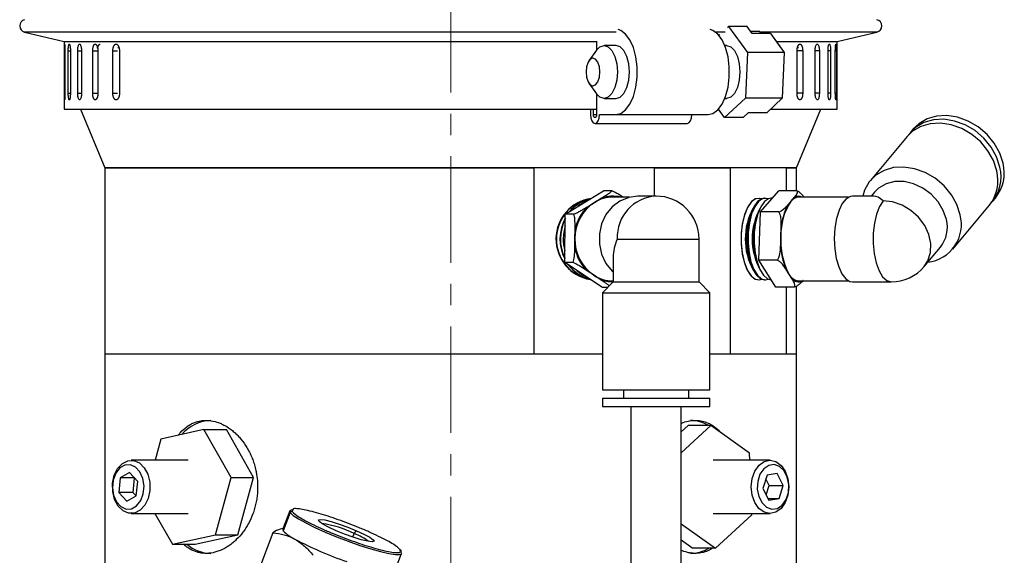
# Model space of a CAD drawing. Header units: inches. Extents: x 2.4 to 40.6, y 0.9 to 32.7.
# Tile 61 of 68: x 35.4 to 40, y 19.5 to 22. Entities that reach past the tile are written whole.
import ezdxf

# ---------------------------------------------------------------- set-up
doc = ezdxf.new("R2010")
doc.units = ezdxf.units.IN
doc.header["$MEASUREMENT"] = 0
doc.linetypes.add('CENTERX2', pattern=[0.8, 0.5, -0.1, 0.1, -0.1])

msp = doc.modelspace()

# ---------------------------------------------------------------- linework, layer by layer
at = {"color": 7, "linetype": 'CENTERX2', "lineweight": 18}
msp.add_line((37.4222, 9.6604), (37.4222, 24.4466), dxfattribs=at)
at = {"color": 7, "linetype": 'Continuous', "lineweight": 25}
for p, q in [((35.4205, 21.9441), (35.6067, 21.9)), ((36.3135, 21.9441), (35.4205, 21.9441)), ((38.1995, 21.9441), (36.3135, 21.9441)), ((38.7114, 21.9441), (38.6666, 21.9441)), ((38.6825, 21.929), (38.6862, 21.9324)), ((38.7227, 21.9665), (38.7276, 21.9711)), ((38.7276, 21.9711), (38.8159, 21.8478)), ((38.8142, 21.9711), (38.7276, 21.9711)), ((38.8378, 21.938), (38.8142, 21.9711)), ((38.8746, 21.9466), (38.8317, 21.9466)), ((38.9244, 21.938), (38.8378, 21.938)), ((38.8746, 21.9466), (38.8742, 21.938)), ((39.4239, 21.9441), (38.8745, 21.9441)), ((38.9244, 21.938), (38.989, 21.8478)), ((39.2377, 21.9), (39.4239, 21.9441)), ((35.6067, 21.9), (35.6067, 21.5817)), ((35.6084, 21.8996), (38.1074, 21.8996)), ((38.1074, 21.901), (38.1074, 21.8601)), ((38.1988, 21.8817), (38.1425, 21.8817)), ((38.7183, 21.8817), (38.7098, 21.8817)), ((38.9519, 21.8996), (39.2359, 21.8996)), ((39.2377, 21.5817), (39.2377, 21.9)), ((35.6072, 21.6567), (35.6072, 21.8567)), ((35.6072, 21.8567), (35.6097, 21.8567)), ((35.6097, 21.8567), (35.6097, 21.6567)), ((35.6256, 21.6567), (35.6256, 21.8567)), ((35.6256, 21.8567), (35.6356, 21.8567)), ((35.6356, 21.8567), (35.6356, 21.6567)), ((35.6702, 21.6567), (35.6702, 21.8567)), ((35.6702, 21.8567), (35.6875, 21.8567)), ((35.6875, 21.8567), (35.6875, 21.6567)), ((35.7403, 21.6567), (35.7403, 21.8567)), ((35.7403, 21.8567), (35.7632, 21.8567)), ((35.7644, 21.8704), (35.7597, 21.8704)), ((35.7647, 21.8567), (35.7647, 21.6567)), ((35.835, 21.6567), (35.835, 21.8567)), ((35.835, 21.8567), (35.8565, 21.8567)), ((35.8633, 21.8704), (35.8579, 21.8704)), ((35.866, 21.8567), (35.866, 21.6567)), ((38.1064, 21.8587), (38.0718, 21.8097)), ((38.8159, 21.8478), (38.8066, 21.6334)), ((38.989, 21.8478), (38.8159, 21.8478)), ((38.989, 21.8478), (38.9798, 21.6334)), ((39.0492, 21.6567), (39.0492, 21.8567)), ((39.0559, 21.8704), (39.052, 21.8704)), ((39.0758, 21.8567), (39.0533, 21.8567)), ((39.0758, 21.8567), (39.0758, 21.6567)), ((39.1344, 21.6567), (39.1344, 21.8567)), ((39.154, 21.8567), (39.1344, 21.8567)), ((39.154, 21.8567), (39.154, 21.6567)), ((39.1947, 21.6567), (39.1947, 21.8567)), ((39.2071, 21.8567), (39.1947, 21.8567)), ((39.2071, 21.8567), (39.2071, 21.6567)), ((39.2291, 21.6567), (39.2291, 21.8567)), ((39.2341, 21.8567), (39.2291, 21.8567)), ((39.2341, 21.8567), (39.2341, 21.6567)), ((38.0718, 21.7036), (38.1064, 21.6546)), ((35.6072, 21.6567), (35.6097, 21.6567)), ((35.6256, 21.6567), (35.6356, 21.6567)), ((35.6702, 21.6567), (35.6875, 21.6567)), ((35.7403, 21.6567), (35.7632, 21.6567)), ((35.835, 21.6567), (35.8565, 21.6567)), ((38.1074, 21.6532), (38.1074, 21.5567)), ((39.0758, 21.6567), (39.0533, 21.6567)), ((39.154, 21.6567), (39.1344, 21.6567)), ((39.2071, 21.6567), (39.1947, 21.6567)), ((39.2341, 21.6567), (39.2291, 21.6567)), ((38.1425, 21.6317), (38.1988, 21.6317)), ((38.8066, 21.6334), (38.709, 21.5422)), ((38.7098, 21.6317), (38.7183, 21.6317)), ((38.9798, 21.6334), (38.8066, 21.6334)), ((38.9798, 21.6334), (38.9084, 21.5667)), ((35.6067, 21.5817), (38.1074, 21.5817)), ((35.6823, 21.5817), (35.7968, 21.3067)), ((38.0787, 21.5817), (38.0787, 21.5567)), ((38.0928, 21.5567), (38.0928, 21.5817)), ((38.0928, 21.5567), (38.1074, 21.5567)), ((38.1216, 21.5567), (38.1965, 21.5567)), ((38.1988, 21.5567), (38.6317, 21.5567)), ((38.709, 21.5422), (38.6805, 21.582)), ((38.7956, 21.5422), (38.8218, 21.5667)), ((38.8218, 21.5667), (38.9084, 21.5667)), ((38.9244, 21.5817), (39.2377, 21.5817)), ((39.0468, 21.3067), (39.1614, 21.5817)), ((38.1001, 21.5138), (38.5331, 21.5138)), ((38.7956, 21.5422), (38.709, 21.5422)), ((39.5955, 21.4889), (39.5807, 21.4711)), ((39.5658, 21.4534), (39.3936, 21.247)), ((35.7968, 21.3067), (35.7968, 20.4317)), ((37.4218, 21.3067), (35.7968, 21.3067)), ((35.7968, 21.3067), (37.8142, 21.3067)), ((39.0468, 21.3067), (37.4218, 21.3067)), ((37.8142, 20.4317), (37.8142, 21.3067)), ((38.3776, 21.3067), (38.3776, 21.1732)), ((38.3776, 21.3067), (38.7361, 21.3067)), ((38.7361, 20.4317), (38.7361, 21.3067)), ((38.9988, 21.3067), (38.9988, 21.1984)), ((38.9988, 21.3067), (39.0468, 21.3067)), ((39.0468, 21.1984), (39.0468, 21.3067)), ((37.9607, 21.0882), (38.1406, 21.1989)), ((38.1808, 21.1989), (38.1406, 21.1989)), ((38.8772, 21.0987), (38.9635, 21.1984)), ((39.0497, 21.1984), (38.9635, 21.1984)), ((39.4133, 21.192), (39.3977, 21.1732)), ((38.0649, 21.1236), (38.0973, 21.1436)), ((38.0973, 21.1436), (38.1297, 21.1635)), ((38.2627, 21.1685), (38.1842, 21.1685)), ((38.3872, 21.1732), (38.302, 21.1732)), ((38.8998, 21.1632), (38.8959, 21.1632)), ((38.933, 21.1632), (38.9283, 21.1632)), ((39.0047, 21.1306), (39.0202, 21.1486)), ((39.0202, 21.1486), (39.0358, 21.1665)), ((39.291, 21.1685), (39.0567, 21.1685)), ((39.4095, 21.1732), (39.3093, 21.1732)), ((39.9676, 21.1483), (39.9824, 21.166)), ((38.8705, 20.872), (38.8772, 21.0987)), ((38.9633, 21.0987), (38.8772, 21.0987)), ((39.7806, 20.9241), (39.9527, 21.1305)), ((37.9577, 20.8609), (37.9607, 21.0882)), ((38.0009, 21.0882), (37.9607, 21.0882)), ((38.8299, 21.0826), (38.8263, 21.0709)), ((38.8622, 21.0823), (38.8587, 21.0709)), ((38.0058, 20.9746), (38.0064, 21.0155)), ((38.9737, 20.9853), (38.9749, 21.0261)), ((38.0053, 20.9336), (38.0058, 20.9746)), ((38.2045, 20.9717), (38.5888, 20.9717)), ((38.5888, 20.7699), (38.5888, 20.9717)), ((38.9725, 20.9445), (38.9737, 20.9853)), ((39.6468, 20.8425), (39.7229, 20.9337)), ((38.1856, 20.8865), (38.1856, 20.7699)), ((38.8263, 20.8724), (38.8299, 20.8607)), ((38.8587, 20.8724), (38.8622, 20.861)), ((38.9567, 20.872), (38.8705, 20.872)), ((38.9501, 20.7449), (38.8705, 20.872)), ((37.9979, 20.8609), (37.9577, 20.8609)), ((38.1346, 20.7444), (37.9577, 20.8609)), ((38.0927, 20.8026), (38.0609, 20.8236)), ((39.0102, 20.8084), (38.9959, 20.8313)), ((38.1246, 20.7817), (38.0927, 20.8026)), ((38.1856, 20.7699), (38.1352, 20.7195)), ((38.1842, 20.7748), (38.1856, 20.7748)), ((38.1856, 20.7699), (38.4724, 20.7699)), ((38.4724, 20.7699), (38.5888, 20.7699)), ((38.6392, 20.7195), (38.5888, 20.7699)), ((38.8959, 20.7802), (38.8998, 20.7802)), ((39.0245, 20.7856), (39.0102, 20.8084)), ((39.0567, 20.7748), (39.291, 20.7748)), ((39.3093, 20.7701), (39.492, 20.7701)), ((38.1601, 20.7444), (38.1346, 20.7444)), ((39.0363, 20.7449), (38.9501, 20.7449)), ((38.9988, 20.7449), (38.9988, 20.4317)), ((39.0468, 20.4317), (39.0468, 20.7499)), ((38.1352, 20.7195), (38.1352, 20.2628)), ((38.1352, 20.7195), (38.4937, 20.7195)), ((38.4937, 20.7195), (38.6392, 20.7195)), ((38.6392, 20.2628), (38.6392, 20.7195)), ((35.7968, 20.4317), (35.7968, 18.9317)), ((35.7968, 20.4317), (38.1352, 20.4317)), ((35.7968, 20.4317), (37.8142, 20.4317)), ((38.6392, 20.4317), (39.0468, 20.4317)), ((38.6392, 20.4317), (38.7361, 20.4317)), ((38.9988, 20.4317), (39.0468, 20.4317)), ((39.0468, 18.9317), (39.0468, 20.4317)), ((38.1352, 20.2628), (38.4937, 20.2628)), ((38.2336, 20.2628), (38.2336, 20.2234)), ((38.4937, 20.2628), (38.6392, 20.2628)), ((38.5407, 20.2234), (38.5407, 20.2628)), ((38.1352, 20.2234), (38.1352, 20.1841)), ((38.1352, 20.2234), (38.4937, 20.2234)), ((38.4937, 20.2234), (38.6392, 20.2234)), ((38.6392, 20.1841), (38.6392, 20.2234)), ((38.1352, 20.1841), (38.4937, 20.1841)), ((38.2691, 20.1841), (38.2691, 18.8093)), ((38.4937, 20.1841), (38.6392, 20.1841)), ((38.5053, 18.8093), (38.5053, 20.1841)), ((36.2623, 20.0759), (36.0606, 20.0314)), ((36.3903, 19.8511), (36.2623, 20.0759)), ((36.2623, 20.0759), (36.3683, 20.0759)), ((36.4964, 19.8511), (36.3683, 20.0759)), ((38.6439, 20.0949), (38.5053, 19.967)), ((38.5379, 20.0949), (38.5053, 20.0649)), ((38.6439, 20.0949), (38.5379, 20.0949)), ((38.826, 19.9644), (38.6439, 20.0949)), ((36.0606, 20.0314), (36.0333, 19.9317)), ((38.8273, 19.9317), (38.826, 19.9644)), ((36.1887, 19.9317), (35.9214, 19.9317)), ((38.9223, 19.9317), (38.655, 19.9317)), ((35.8691, 19.8485), (35.8625, 19.7809)), ((35.9138, 19.8742), (35.8691, 19.8485)), ((35.9354, 19.8485), (35.8691, 19.8485)), ((35.9518, 19.8324), (35.9138, 19.8742)), ((35.9354, 19.8485), (35.9288, 19.7809)), ((35.9366, 19.8492), (35.9354, 19.8485)), ((36.3167, 19.5819), (36.3903, 19.8511)), ((36.3903, 19.8511), (36.4964, 19.8511)), ((36.4228, 19.5819), (36.4964, 19.8511)), ((38.9083, 19.862), (38.8885, 19.7998)), ((38.9182, 19.8136), (38.9026, 19.8441)), ((38.9563, 19.8689), (38.9083, 19.862)), ((38.9845, 19.8136), (38.9563, 19.8689)), ((35.9453, 19.7648), (35.9518, 19.8324)), ((38.8885, 19.7998), (38.9167, 19.7445)), ((38.9041, 19.7693), (38.9182, 19.8136)), ((38.9182, 19.8136), (38.9845, 19.8136)), ((38.9647, 19.7514), (38.9845, 19.8136)), ((35.8625, 19.7809), (35.9006, 19.7391)), ((35.9288, 19.7809), (35.8625, 19.7809)), ((35.9006, 19.7391), (35.9453, 19.7648)), ((35.9288, 19.7809), (35.9441, 19.7642)), ((38.9132, 19.7514), (38.9647, 19.7514)), ((38.9167, 19.7445), (38.9647, 19.7514)), ((35.9214, 19.6817), (36.1887, 19.6817)), ((36.0328, 19.6817), (36.115, 19.5374)), ((36.6661, 19.6946), (36.6333, 19.6088)), ((36.6687, 19.6859), (36.6359, 19.6001)), ((36.6661, 19.6946), (36.6687, 19.6859)), ((36.6813, 19.7011), (36.6781, 19.6904)), ((38.655, 19.6817), (38.9223, 19.6817)), ((38.6661, 19.5184), (38.8371, 19.6761)), ((38.8371, 19.6761), (38.8369, 19.6817)), ((38.5053, 19.6337), (38.6661, 19.5184)), ((36.115, 19.5374), (36.3167, 19.5819)), ((36.2211, 19.5374), (36.4228, 19.5819)), ((36.3167, 19.5819), (36.4228, 19.5819)), ((36.5867, 19.5911), (36.4628, 19.2671)), ((36.9625, 19.5705), (36.9689, 19.5872)), ((36.9689, 19.5872), (36.9792, 19.6009)), ((36.115, 19.5374), (36.2211, 19.5374)), ((38.5053, 19.5577), (38.5601, 19.5184)), ((37.1586, 19.4078), (37.1914, 19.4936)), ((38.6661, 19.5184), (38.5601, 19.5184))]:
    msp.add_line(p, q, dxfattribs=at)
at = {"color": 7, "linetype": 'Continuous', "lineweight": 25, "flags": 128}
for points in [[(38.1965, 21.5567), (38.2209, 21.5616), (38.2439, 21.5781), (38.2643, 21.6053), (38.2807, 21.6416), (38.2922, 21.6848), (38.2981, 21.7322), (38.2981, 21.7811), (38.2922, 21.8286), (38.2807, 21.8717), (38.2643, 21.908), (38.2439, 21.9352), (38.2209, 21.9517), (38.2082, 21.9558)], [(38.6317, 21.5567), (38.6538, 21.5616), (38.6768, 21.5781), (38.6972, 21.6053), (38.7136, 21.6416), (38.7251, 21.6848), (38.731, 21.7322), (38.731, 21.7811), (38.7251, 21.8286), (38.7136, 21.8717), (38.6972, 21.908), (38.6768, 21.9352), (38.6538, 21.9517), (38.6411, 21.9558)], [(38.1064, 21.8587), (38.1232, 21.8755), (38.1425, 21.8817), (38.1619, 21.8755), (38.1793, 21.8578), (38.1931, 21.8301), (38.202, 21.7953), (38.2051, 21.7567), (38.202, 21.718), (38.1931, 21.6832), (38.1793, 21.6555), (38.1619, 21.6378), (38.1425, 21.6317), (38.1232, 21.6378), (38.1064, 21.6546)], [(38.2614, 21.7567), (38.2583, 21.7953), (38.2494, 21.8301), (38.2356, 21.8578), (38.2181, 21.8755), (38.1988, 21.8817)], [(38.7183, 21.8817), (38.7376, 21.8755), (38.7551, 21.8578), (38.7689, 21.8301), (38.7778, 21.7953), (38.7809, 21.7567), (38.7778, 21.718), (38.7689, 21.6832), (38.7551, 21.6555), (38.7376, 21.6378), (38.7183, 21.6317)], [(38.0581, 21.7567), (38.0605, 21.7318), (38.0676, 21.7107), (38.0781, 21.6966), (38.0906, 21.6917), (38.103, 21.6966), (38.1136, 21.7107), (38.1206, 21.7318), (38.1231, 21.7567), (38.1206, 21.7815), (38.1136, 21.8026), (38.103, 21.8167), (38.0906, 21.8217), (38.0781, 21.8167), (38.0676, 21.8026), (38.0605, 21.7815), (38.0581, 21.7567)], [(38.1988, 21.6317), (38.2181, 21.6378), (38.2356, 21.6555), (38.2494, 21.6832), (38.2583, 21.718), (38.2614, 21.7567)], [(38.0787, 21.5567), (38.0803, 21.5403), (38.085, 21.5264), (38.0919, 21.5171), (38.1001, 21.5138), (38.1084, 21.5171), (38.1153, 21.5264), (38.12, 21.5403), (38.1216, 21.5567)], [(38.1074, 21.5567), (38.1069, 21.5511), (38.1053, 21.5464), (38.1029, 21.5432), (38.1001, 21.5421), (38.0974, 21.5432), (38.095, 21.5464), (38.0934, 21.5511), (38.0928, 21.5567)], [(38.5331, 21.5138), (38.5413, 21.5171), (38.5482, 21.5264), (38.5529, 21.5403), (38.5545, 21.5567)], [(39.9876, 21.2919), (39.972, 21.3402), (39.9463, 21.3863), (39.912, 21.4279), (39.8705, 21.4632), (39.8237, 21.4905), (39.774, 21.5085), (39.7236, 21.5164), (39.6749, 21.5137), (39.6301, 21.5007), (39.5913, 21.478), (39.5658, 21.4534)], [(40.0025, 21.3097), (39.9868, 21.358), (39.9612, 21.4041), (39.9268, 21.4457), (39.8853, 21.481), (39.8386, 21.5083), (39.7889, 21.5263), (39.7385, 21.5342), (39.6897, 21.5315), (39.6449, 21.5185), (39.6062, 21.4958), (39.5753, 21.4643), (39.5736, 21.462)], [(40.0173, 21.3275), (40.0017, 21.3758), (39.976, 21.4219), (39.9417, 21.4635), (39.9001, 21.4988), (39.8534, 21.5261), (39.8037, 21.5441), (39.7533, 21.5519), (39.7046, 21.5493), (39.6598, 21.5363), (39.621, 21.5135), (39.5955, 21.4889)], [(39.8155, 21.0856), (39.7998, 21.1339), (39.7742, 21.18), (39.7398, 21.2216), (39.6983, 21.2569), (39.6516, 21.2842), (39.6018, 21.3022), (39.5514, 21.31), (39.5027, 21.3074), (39.4579, 21.2944), (39.4191, 21.2716), (39.3882, 21.2402), (39.3666, 21.2015), (39.3581, 21.1732)], [(39.7508, 21.0628), (39.7363, 21.1059), (39.712, 21.1464), (39.6793, 21.1821), (39.6402, 21.2108), (39.5969, 21.231), (39.5519, 21.2413), (39.5079, 21.2413), (39.4673, 21.231), (39.4326, 21.2108), (39.4133, 21.192)], [(38.302, 21.1732), (38.2583, 21.1674), (38.2171, 21.1501), (38.1809, 21.1225), (38.1516, 21.0862), (38.1312, 21.0431), (38.1206, 20.996), (38.1206, 20.9474), (38.1312, 20.9002), (38.1516, 20.8572), (38.1809, 20.8208), (38.184, 20.8177)], [(38.8816, 21.1602), (38.8752, 21.1623), (38.8549, 21.1609), (38.8355, 21.1476), (38.818, 21.1233), (38.8036, 21.0894), (38.7932, 21.0481), (38.7875, 21.0021), (38.7868, 20.9541), (38.7912, 20.9072), (38.8004, 20.8644), (38.8137, 20.8283), (38.8305, 20.8013), (38.8496, 20.7849), (38.8698, 20.7803), (38.8816, 20.7832)], [(38.8816, 21.1602), (38.8752, 21.1622), (38.8549, 21.1609), (38.8355, 21.1476), (38.818, 21.1232), (38.8036, 21.0894), (38.7932, 21.0481), (38.7875, 21.0021), (38.7868, 20.9541), (38.7912, 20.9072), (38.8004, 20.8644), (38.8137, 20.8283), (38.8305, 20.8013), (38.8496, 20.7849), (38.8698, 20.7803), (38.8816, 20.7832)], [(38.8816, 21.1602), (38.8725, 21.1628), (38.8522, 21.1598), (38.833, 21.1449), (38.8158, 21.1192), (38.8019, 21.0842), (38.7922, 21.0422), (38.7871, 20.9957), (38.7871, 20.9477), (38.7922, 20.9012), (38.8019, 20.8591), (38.8158, 20.8241), (38.833, 20.7984), (38.8522, 20.7836), (38.8725, 20.7806), (38.8816, 20.7832)], [(38.8959, 21.1632), (38.8834, 21.1609), (38.8639, 21.1476), (38.8464, 21.1233), (38.8321, 21.0894), (38.8217, 21.0481), (38.816, 21.0021), (38.8153, 20.9541), (38.8197, 20.9072), (38.8288, 20.8644), (38.8422, 20.8283), (38.859, 20.8013), (38.878, 20.7849), (38.8959, 20.7802)], [(38.914, 21.1602), (38.9076, 21.1623), (38.8873, 21.1609), (38.8678, 21.1476), (38.8503, 21.1233), (38.836, 21.0894), (38.8256, 21.0481), (38.8199, 21.0021), (38.8192, 20.9541), (38.8236, 20.9072), (38.8327, 20.8644), (38.8461, 20.8283), (38.8629, 20.8013), (38.8819, 20.7849), (38.9021, 20.7802), (38.914, 20.7832)], [(38.914, 21.1602), (38.9076, 21.1622), (38.8873, 21.1609), (38.8678, 21.1476), (38.8503, 21.1232), (38.836, 21.0894), (38.8256, 21.0481), (38.8199, 21.0021), (38.8192, 20.9541), (38.8236, 20.9072), (38.8327, 20.8644), (38.8461, 20.8283), (38.8629, 20.8013), (38.8819, 20.7849), (38.9021, 20.7803), (38.914, 20.7832)], [(38.9283, 21.1632), (38.9158, 21.1609), (38.8963, 21.1476), (38.8788, 21.1233), (38.8644, 21.0894), (38.8541, 21.0481), (38.8484, 21.0021), (38.8477, 20.9541), (38.852, 20.9072), (38.8612, 20.8644), (38.8746, 20.8283), (38.8913, 20.8013), (38.9104, 20.7849), (38.9283, 20.7802)], [(39.3093, 21.1732), (39.3003, 21.1721), (39.2803, 21.1612), (39.262, 21.1392), (39.2464, 21.1075), (39.2345, 21.0679), (39.2269, 21.0227), (39.2242, 20.9746), (39.2263, 20.9263), (39.2333, 20.8806), (39.2448, 20.8402), (39.2599, 20.8075), (39.278, 20.7842), (39.2978, 20.7719), (39.3093, 20.7701)], [(39.4535, 21.1515), (39.4365, 21.1245), (39.4226, 21.0886), (39.4128, 21.0459), (39.4076, 20.9989), (39.4073, 20.9503), (39.4119, 20.9029), (39.4212, 20.8596), (39.4346, 20.8227), (39.4513, 20.7946), (39.4704, 20.7767), (39.4908, 20.7701), (39.492, 20.7701)], [(39.6468, 20.8425), (39.6642, 20.8695), (39.6765, 20.9079), (39.678, 20.95), (39.6687, 20.9933), (39.6492, 21.0354), (39.6205, 21.0738), (39.5844, 21.1063), (39.5428, 21.1309), (39.4984, 21.1463), (39.4535, 21.1515)], [(38.0147, 20.8231), (38.0407, 20.8039), (38.0587, 20.7944)], [(35.8971, 19.7026), (35.9229, 19.704), (35.9467, 19.7178), (35.9659, 19.7423), (35.9779, 19.7745), (35.9814, 19.8106), (35.976, 19.8463), (35.9623, 19.8771), (35.9419, 19.8995), (35.9173, 19.9107), (35.8916, 19.9093), (35.8677, 19.8955), (35.8486, 19.8711), (35.8365, 19.8388), (35.833, 19.8027), (35.8385, 19.767), (35.8522, 19.7362), (35.8726, 19.7138), (35.8971, 19.7026)], [(35.9093, 19.6828), (35.8828, 19.6942), (35.8601, 19.7165), (35.8434, 19.7477), (35.8344, 19.7846), (35.8338, 19.8237), (35.8418, 19.8611), (35.8576, 19.8932), (35.8796, 19.9169), (35.9058, 19.9297), (35.9334, 19.9305), (35.9599, 19.9192), (35.9826, 19.8968), (35.9993, 19.8657), (36.0084, 19.8287), (36.0089, 19.7896), (36.0009, 19.7522), (35.9851, 19.7201), (35.9631, 19.6965), (35.937, 19.6836), (35.9093, 19.6828)], [(38.8706, 19.9081), (38.8953, 19.9257), (38.9227, 19.9317), (38.95, 19.9254), (38.9745, 19.9075), (38.994, 19.8798), (39.0065, 19.8448), (39.0107, 19.8062), (39.0063, 19.7676), (38.9936, 19.7328), (38.974, 19.7053), (38.9493, 19.6876), (38.922, 19.6817), (38.8947, 19.6879), (38.8701, 19.7058), (38.8506, 19.7336), (38.8382, 19.7685), (38.8339, 19.8071), (38.8384, 19.8457), (38.851, 19.8805), (38.8706, 19.9081)], [(38.8931, 19.8918), (38.8751, 19.8657), (38.8645, 19.8324), (38.8626, 19.7961), (38.8696, 19.761), (38.8847, 19.7314), (38.906, 19.7109), (38.931, 19.7019), (38.9567, 19.7056), (38.9799, 19.7215), (38.9979, 19.7476), (39.0084, 19.7809), (39.0103, 19.8173), (39.0033, 19.8523), (38.9882, 19.8819), (38.9669, 19.9024), (38.9419, 19.9114), (38.9163, 19.9077), (38.8931, 19.8918)], [(36.6767, 19.6997), (36.6753, 19.6995), (36.6662, 19.6949), (36.6661, 19.6946)], [(36.6687, 19.6859), (36.6825, 19.6729), (36.7071, 19.6564), (36.7413, 19.6372), (36.7838, 19.6161), (36.8326, 19.5941), (36.8856, 19.572), (36.9404, 19.551), (36.9948, 19.5318), (37.0463, 19.5153), (37.0927, 19.5023), (37.1318, 19.4932), (37.1621, 19.4886), (37.1823, 19.4886), (37.1894, 19.4911)], [(36.8836, 19.6009), (36.8483, 19.6172), (36.8212, 19.6319), (36.8048, 19.6436), (36.8009, 19.6511), (36.8097, 19.6537), (36.8304, 19.6511), (36.861, 19.6436), (36.8985, 19.6319), (36.9393, 19.6172), (36.9792, 19.6009)], [(36.9792, 19.6009), (37.0145, 19.5847), (37.0416, 19.57), (37.0579, 19.5583), (37.0619, 19.5508), (37.0531, 19.5482), (37.0323, 19.5508), (37.0017, 19.5583), (36.9642, 19.57), (36.9235, 19.5847), (36.8836, 19.6009)], [(37.1894, 19.4911), (37.1913, 19.4932), (37.1888, 19.5023)]]:
    msp.add_lwpolyline(points, dxfattribs=at)
at = {"color": 7, "linetype": 'Continuous', "lineweight": 25}
for centre, radius, start, end in [((35.4274, 21.9733), 0.03, 103.3212, 256.6788), ((39.417, 21.9733), 0.03, 283.3212, 76.6788), ((39.8363, 21.2821), 0.1866, 321.5307, 14.0679), ((39.8066, 21.2466), 0.1866, 321.5307, 14.0679), ((39.8229, 21.2643), 0.1852, 317.6775, 14.1718), ((38.11, 20.9715), 0.1932, 98.4179, 260.2075), ((38.1118, 20.9715), 0.1932, 98.1667, 260.1931), ((38.1119, 20.9716), 0.1933, 99.0879, 260.143), ((38.1119, 20.9716), 0.1933, 99.0811, 260.1496), ((38.113, 20.9936), 0.1701, 101.2455, 141.9872), ((38.1149, 20.9938), 0.17, 103.1859, 140.0451), ((38.1149, 20.9938), 0.17, 103.2011, 140.03), ((38.2063, 20.9753), 0.2005, 122.9477, 180.2092), ((38.1286, 20.9943), 0.1697, 113.3637, 129.8673), ((38.1847, 21.003), 0.1656, 90.1621, 121.8615), ((38.1842, 21.0067), 0.166, 77.0898, 109.1725), ((38.3979, 20.98), 0.1936, 93.1728, 182.4546), ((38.3872, 20.9717), 0.2016, 0, 90), ((39.2522, 20.9942), 0.2787, 146.3678, 181.8285), ((39.0596, 21.1199), 0.0486, 93.3576, 143.9662), ((39.0566, 21.1339), 0.0387, 63.355, 122.6387), ((38.2084, 20.9761), 0.2058, 134.191, 168.9659), ((39.1053, 20.9717), 0.2995, 151.4769, 208.5231), ((39.1377, 20.9717), 0.2996, 151.4826, 208.5174), ((39.2708, 20.9983), 0.2972, 153.5683, 174.628), ((38.1435, 20.9716), 0.2079, 151.6422, 206.8302), ((38.1455, 20.9716), 0.2081, 152.7645, 205.708), ((38.1455, 20.9716), 0.2081, 152.7568, 205.7156), ((39.1645, 20.9717), 0.3525, 163.65, 196.35), ((39.1969, 20.9717), 0.3525, 163.65, 196.35), ((39.6431, 21.0398), 0.1783, 276.5817, 14.8901), ((39.6071, 21.0263), 0.1483, 321.3417, 14.2568), ((38.1609, 20.9717), 0.2102, 162.9197, 195.5527), ((38.2076, 20.9686), 0.2018, 178.3204, 235.3248), ((39.309, 20.9623), 0.336, 176.0638, 207.2457), ((38.2096, 20.9679), 0.2072, 189.5161, 224.1291), ((39.3306, 20.9594), 0.3584, 182.3723, 200.9373), ((38.1137, 20.9507), 0.1712, 216.508, 256.0262), ((38.1154, 20.9505), 0.171, 217.506, 255.7353), ((38.1154, 20.9505), 0.171, 217.4916, 255.7498), ((39.492, 20.9717), 0.2016, 270, 320.154), ((38.1846, 20.9403), 0.1655, 236.2844, 269.8589), ((38.1843, 20.9373), 0.1667, 248.9999, 270.4531), ((39.0629, 20.8323), 0.0578, 204.3784, 263.8826), ((39.0563, 20.8125), 0.0417, 220.3444, 295.1141), ((36.3021, 19.9312), 0.1881, 92.2539, 139.5991), ((38.5467, 19.9489), 0.1703, 59.0348, 89.241), ((36.6757, 19.6832), 0.00753, 71.112, 159.1298), ((36.7479, 19.1439), 0.4954, 63.5112, 81.9547), ((36.6419, 19.6067), 0.00889, 166.1867, 227.2899), ((36.7765, 19.7397), 0.1981, 224.7777, 244.2001), ((36.8566, 19.2951), 0.313, 54.438, 68.9814), ((36.2983, 19.6704), 0.1763, 228.9811, 268.8478), ((37.4891, 21.07), 1.7072, 242.0981, 251.0604), ((37.1823, 19.5049), 0.00709, 338.4815, 70.4875), ((38.5467, 19.6644), 0.1703, 270.759, 300.9652)]:
    msp.add_arc(centre, radius, start, end, dxfattribs=at)
for centre, major_axis, ratio, start_param, end_param in [((39.492, 20.9717), (-0.0933, 0.1993), 0.323868, 5.664011, 6.132777), ((38.3872, 20.9717), (0.17, 0.17), 0.63707, 2.138028, 2.574361)]:
    msp.add_ellipse(centre, major_axis=major_axis, ratio=ratio, start_param=start_param, end_param=end_param, dxfattribs=at)
for points, knots in [([(35.6072, 21.8567), (35.6072, 21.8601), (35.6072, 21.8671), (35.6073, 21.8764), (35.6076, 21.8834), (35.6079, 21.8875), (35.6083, 21.888), (35.6088, 21.8851), (35.6092, 21.8789), (35.6096, 21.8702), (35.6097, 21.8623), (35.6097, 21.8577), (35.6097, 21.8567)], [0, 0, 0, 0, 0.107362, 0.214723, 0.322094, 0.429472, 0.536839, 0.644195, 0.751556, 0.858932, 0.966307, 1, 1, 1, 1]), ([(35.6256, 21.8567), (35.6256, 21.8601), (35.6257, 21.8671), (35.6265, 21.8764), (35.6277, 21.8834), (35.6292, 21.8875), (35.6309, 21.888), (35.6326, 21.8851), (35.6341, 21.8789), (35.6351, 21.8702), (35.6355, 21.8623), (35.6356, 21.8577), (35.6356, 21.8567)], [0, 0, 0, 0, 0.107362, 0.214723, 0.322094, 0.429472, 0.536839, 0.644195, 0.751556, 0.858932, 0.966307, 1, 1, 1, 1]), ([(35.6702, 21.8567), (35.6703, 21.8601), (35.6705, 21.8671), (35.6719, 21.8764), (35.674, 21.8834), (35.6766, 21.8875), (35.6796, 21.888), (35.6825, 21.8851), (35.685, 21.8789), (35.6867, 21.8702), (35.6874, 21.8623), (35.6875, 21.8577), (35.6875, 21.8567)], [0, 0, 0, 0, 0.107362, 0.214723, 0.322094, 0.429472, 0.536839, 0.644195, 0.751556, 0.858932, 0.966307, 1, 1, 1, 1]), ([(35.7403, 21.8567), (35.7403, 21.8575), (35.7404, 21.8592), (35.7405, 21.8618), (35.7407, 21.8644), (35.7411, 21.8677), (35.7416, 21.8709), (35.7423, 21.8739), (35.7431, 21.8767), (35.744, 21.8793), (35.745, 21.8815), (35.7459, 21.883), (35.7467, 21.8842), (35.7476, 21.8853), (35.7486, 21.8862), (35.7499, 21.8872), (35.7513, 21.8876), (35.7526, 21.8877), (35.754, 21.8874), (35.7554, 21.8867), (35.7567, 21.8856), (35.7579, 21.8842), (35.7591, 21.8824), (35.7602, 21.8803), (35.761, 21.8785), (35.7617, 21.8766), (35.7624, 21.8745), (35.763, 21.8723), (35.7635, 21.87), (35.764, 21.8668), (35.7644, 21.8634), (35.7646, 21.8603), (35.7647, 21.8583), (35.7647, 21.8572), (35.7647, 21.8567)], [0, 0, 0, 0, 0.026376, 0.052934, 0.080071, 0.107407, 0.160488, 0.187431, 0.214766, 0.267852, 0.294798, 0.322136, 0.348516, 0.375078, 0.402219, 0.429559, 0.482642, 0.509587, 0.536924, 0.590003, 0.616944, 0.644278, 0.69736, 0.724303, 0.751639, 0.778017, 0.80458, 0.831719, 0.859059, 0.885437, 0.939092, 0.966431, 0.983192, 1, 1, 1, 1]), ([(35.764, 21.8666), (35.764, 21.8667), (35.7642, 21.8685), (35.7646, 21.8709), (35.7653, 21.8739), (35.7661, 21.8767), (35.767, 21.8793), (35.768, 21.8815), (35.7689, 21.883), (35.7697, 21.8842), (35.7706, 21.8853), (35.7716, 21.8862), (35.7729, 21.8872), (35.7741, 21.8876), (35.775, 21.8876), (35.7753, 21.8876)], [0, 0, 0, 0, 0.007735, 0.141895, 0.209992, 0.279082, 0.413255, 0.481359, 0.550456, 0.617129, 0.684265, 0.752861, 0.821963, 0.95613, 1, 1, 1, 1]), ([(35.835, 21.8567), (35.835, 21.8584), (35.8351, 21.8619), (35.8358, 21.8669), (35.8368, 21.8717), (35.8382, 21.8761), (35.84, 21.8799), (35.8421, 21.883), (35.8444, 21.8855), (35.8469, 21.887), (35.8495, 21.8878), (35.8521, 21.8876), (35.8547, 21.8866), (35.8571, 21.8847), (35.8594, 21.882), (35.8615, 21.8786), (35.8632, 21.8746), (35.8645, 21.8701), (35.8655, 21.8651), (35.8659, 21.8611), (35.866, 21.8583), (35.866, 21.8572), (35.866, 21.8567)], [0, 0, 0, 0, 0.052919, 0.107373, 0.160293, 0.214746, 0.26767, 0.322129, 0.375056, 0.429518, 0.48244, 0.536897, 0.589814, 0.644264, 0.697184, 0.751638, 0.804564, 0.859025, 0.91195, 0.966412, 0.983183, 1, 1, 1, 1]), ([(38.9613, 21.8866), (38.9614, 21.8865), (38.9624, 21.8861), (38.9642, 21.8846), (38.9666, 21.882), (38.9687, 21.8786), (38.9701, 21.8756), (38.9707, 21.8737), (38.9708, 21.8733)], [0, 0, 0, 0, 0.027856, 0.258861, 0.483369, 0.714385, 0.938921, 1, 1, 1, 1]), ([(39.0492, 21.8567), (39.0492, 21.8575), (39.0492, 21.8592), (39.0494, 21.8618), (39.0496, 21.8644), (39.05, 21.8669), (39.0505, 21.8701), (39.0513, 21.8732), (39.0522, 21.876), (39.0532, 21.8787), (39.0543, 21.881), (39.0556, 21.883), (39.0566, 21.8842), (39.0576, 21.8853), (39.0587, 21.8862), (39.0598, 21.8869), (39.0613, 21.8876), (39.0628, 21.8877), (39.0642, 21.8875), (39.0657, 21.8869), (39.0671, 21.886), (39.0685, 21.8846), (39.0698, 21.8829), (39.071, 21.8809), (39.072, 21.8785), (39.0728, 21.8766), (39.0734, 21.8745), (39.074, 21.8723), (39.0745, 21.87), (39.075, 21.8676), (39.0753, 21.8651), (39.0755, 21.8626), (39.0757, 21.8597), (39.0757, 21.8577), (39.0758, 21.8567)], [0, 0, 0, 0, 0.026375, 0.052933, 0.080068, 0.107403, 0.133778, 0.187424, 0.214759, 0.241136, 0.294786, 0.322124, 0.348503, 0.375064, 0.402204, 0.429543, 0.455919, 0.509568, 0.536904, 0.563278, 0.616921, 0.644254, 0.670629, 0.724275, 0.75161, 0.777988, 0.804549, 0.831688, 0.859027, 0.885405, 0.911966, 0.939105, 0.966444, 1, 1, 1, 1]), ([(39.1344, 21.8567), (39.1345, 21.8601), (39.1348, 21.8671), (39.1365, 21.8764), (39.1391, 21.8834), (39.1423, 21.8875), (39.1457, 21.888), (39.1488, 21.8851), (39.1515, 21.8789), (39.1533, 21.8702), (39.154, 21.8623), (39.154, 21.8577), (39.154, 21.8567)], [0, 0, 0, 0, 0.107362, 0.214723, 0.322094, 0.429472, 0.536839, 0.644195, 0.751556, 0.858932, 0.966307, 1, 1, 1, 1]), ([(39.1947, 21.8567), (39.1948, 21.8601), (39.1949, 21.8671), (39.1961, 21.8764), (39.1977, 21.8834), (39.1998, 21.8875), (39.2019, 21.888), (39.2039, 21.8851), (39.2055, 21.8789), (39.2066, 21.8702), (39.207, 21.8623), (39.2071, 21.8577), (39.2071, 21.8567)], [0, 0, 0, 0, 0.107362, 0.214723, 0.322094, 0.429472, 0.536839, 0.644195, 0.751556, 0.858932, 0.966307, 1, 1, 1, 1]), ([(39.2291, 21.8567), (39.2291, 21.8584), (39.2291, 21.8619), (39.2293, 21.8669), (39.2295, 21.8717), (39.2297, 21.8761), (39.2301, 21.8799), (39.2305, 21.883), (39.2309, 21.8855), (39.2313, 21.887), (39.2317, 21.8878), (39.2321, 21.8876), (39.2325, 21.8866), (39.2329, 21.8847), (39.2332, 21.882), (39.2335, 21.8786), (39.2337, 21.8746), (39.2339, 21.8701), (39.234, 21.8651), (39.2341, 21.8606), (39.2341, 21.8577), (39.2341, 21.8567)], [0, 0, 0, 0, 0.05292, 0.107375, 0.160295, 0.214749, 0.267674, 0.322133, 0.375061, 0.429523, 0.482446, 0.536903, 0.58982, 0.644272, 0.697192, 0.751646, 0.804573, 0.859035, 0.911961, 0.966423, 1, 1, 1, 1]), ([(35.6097, 21.6567), (35.6097, 21.6532), (35.6096, 21.6462), (35.6093, 21.6369), (35.6089, 21.6299), (35.6085, 21.6258), (35.608, 21.6253), (35.6077, 21.6283), (35.6074, 21.6344), (35.6072, 21.6431), (35.6072, 21.651), (35.6072, 21.6556), (35.6072, 21.6567)], [0, 0, 0, 0, 0.107362, 0.214723, 0.322094, 0.429472, 0.536839, 0.644195, 0.751556, 0.858932, 0.966307, 1, 1, 1, 1]), ([(35.6356, 21.6567), (35.6355, 21.6532), (35.6354, 21.6462), (35.6344, 21.6369), (35.6331, 21.6299), (35.6314, 21.6258), (35.6297, 21.6253), (35.6281, 21.6283), (35.6268, 21.6344), (35.6259, 21.6431), (35.6256, 21.651), (35.6256, 21.6556), (35.6256, 21.6567)], [0, 0, 0, 0, 0.1073618, 0.2147232, 0.3220944, 0.429472, 0.536839, 0.6441948, 0.7515565, 0.8589318, 0.9663073, 1, 1, 1, 1]), ([(35.6875, 21.6567), (35.6874, 21.6532), (35.6872, 21.6462), (35.6856, 21.6369), (35.6833, 21.6299), (35.6805, 21.6258), (35.6775, 21.6253), (35.6748, 21.6283), (35.6724, 21.6344), (35.6708, 21.6431), (35.6702, 21.651), (35.6702, 21.6556), (35.6702, 21.6567)], [0, 0, 0, 0, 0.107362, 0.214723, 0.322094, 0.429472, 0.536839, 0.644195, 0.751556, 0.858932, 0.966307, 1, 1, 1, 1]), ([(35.7647, 21.6567), (35.7647, 21.6558), (35.7646, 21.6541), (35.7645, 21.6515), (35.7643, 21.6489), (35.764, 21.6464), (35.7634, 21.6432), (35.7628, 21.6401), (35.7619, 21.6373), (35.761, 21.6347), (35.7599, 21.6323), (35.7588, 21.6304), (35.7579, 21.6291), (35.7569, 21.628), (35.756, 21.6271), (35.755, 21.6264), (35.7536, 21.6258), (35.7522, 21.6256), (35.7509, 21.6258), (35.7495, 21.6264), (35.7482, 21.6274), (35.747, 21.6287), (35.7458, 21.6304), (35.7447, 21.6324), (35.7437, 21.6348), (35.7431, 21.6367), (35.7425, 21.6388), (35.7419, 21.641), (35.7415, 21.6433), (35.7411, 21.6457), (35.7408, 21.6482), (35.7405, 21.6508), (35.7404, 21.6536), (35.7403, 21.6556), (35.7403, 21.6567)], [0, 0, 0, 0, 0.026375, 0.052933, 0.080068, 0.107403, 0.133778, 0.187424, 0.214759, 0.241136, 0.294786, 0.322124, 0.348503, 0.375064, 0.402204, 0.429543, 0.455919, 0.509568, 0.536904, 0.563278, 0.616921, 0.644254, 0.670629, 0.724275, 0.75161, 0.777988, 0.804549, 0.831688, 0.859027, 0.885405, 0.911966, 0.939105, 0.966444, 1, 1, 1, 1]), ([(35.866, 21.6567), (35.866, 21.6549), (35.8659, 21.6515), (35.8652, 21.6464), (35.8641, 21.6416), (35.8626, 21.6372), (35.8608, 21.6334), (35.8586, 21.6303), (35.8563, 21.6279), (35.8537, 21.6263), (35.8511, 21.6256), (35.8485, 21.6257), (35.8459, 21.6268), (35.8435, 21.6286), (35.8413, 21.6313), (35.8393, 21.6347), (35.8377, 21.6388), (35.8364, 21.6433), (35.8355, 21.6482), (35.8351, 21.6522), (35.835, 21.655), (35.835, 21.6561), (35.835, 21.6567)], [0, 0, 0, 0, 0.0529193, 0.1073734, 0.1602927, 0.2147463, 0.2676704, 0.3221291, 0.3750562, 0.4295184, 0.4824402, 0.536897, 0.5898135, 0.6442644, 0.6971839, 0.7516376, 0.8045636, 0.8590245, 0.9119505, 0.9664117, 0.9831825, 1, 1, 1, 1]), ([(39.0758, 21.6567), (39.0757, 21.6558), (39.0757, 21.6541), (39.0756, 21.6515), (39.0754, 21.6489), (39.0751, 21.6464), (39.0745, 21.6432), (39.0738, 21.6401), (39.073, 21.6373), (39.072, 21.6347), (39.0709, 21.6323), (39.0697, 21.6304), (39.0688, 21.6291), (39.0678, 21.628), (39.0667, 21.6271), (39.0656, 21.6264), (39.0642, 21.6258), (39.0627, 21.6256), (39.0612, 21.6258), (39.0597, 21.6264), (39.0583, 21.6274), (39.0569, 21.6287), (39.0555, 21.6304), (39.0543, 21.6324), (39.0532, 21.6348), (39.0524, 21.6367), (39.0517, 21.6388), (39.0511, 21.641), (39.0505, 21.6433), (39.0501, 21.6457), (39.0497, 21.6482), (39.0494, 21.6508), (39.0492, 21.6536), (39.0492, 21.6556), (39.0492, 21.6567)], [0, 0, 0, 0, 0.026375, 0.052933, 0.080068, 0.107403, 0.133778, 0.187424, 0.214759, 0.241136, 0.294786, 0.322124, 0.348503, 0.375064, 0.402204, 0.429543, 0.455919, 0.509568, 0.536904, 0.563278, 0.616921, 0.644254, 0.670629, 0.724275, 0.75161, 0.777988, 0.804549, 0.831688, 0.859027, 0.885405, 0.911966, 0.939105, 0.966444, 1, 1, 1, 1]), ([(39.154, 21.6567), (39.1539, 21.6532), (39.1537, 21.6462), (39.1521, 21.6369), (39.1497, 21.6299), (39.1467, 21.6258), (39.1433, 21.6253), (39.1401, 21.6283), (39.1373, 21.6344), (39.1353, 21.6431), (39.1345, 21.651), (39.1344, 21.6556), (39.1344, 21.6567)], [0, 0, 0, 0, 0.107362, 0.214723, 0.322094, 0.429472, 0.536839, 0.644195, 0.751556, 0.858932, 0.966307, 1, 1, 1, 1]), ([(39.2071, 21.6567), (39.207, 21.6532), (39.2069, 21.6462), (39.2059, 21.6369), (39.2044, 21.6299), (39.2025, 21.6258), (39.2004, 21.6253), (39.1983, 21.6283), (39.1965, 21.6344), (39.1952, 21.6431), (39.1947, 21.651), (39.1947, 21.6556), (39.1947, 21.6567)], [0, 0, 0, 0, 0.107362, 0.214723, 0.322094, 0.429472, 0.536839, 0.644195, 0.751556, 0.858932, 0.966307, 1, 1, 1, 1]), ([(39.2341, 21.6567), (39.2341, 21.6549), (39.2341, 21.6515), (39.234, 21.6464), (39.2338, 21.6416), (39.2336, 21.6372), (39.2334, 21.6334), (39.2331, 21.6303), (39.2328, 21.6279), (39.2324, 21.6263), (39.232, 21.6256), (39.2316, 21.6257), (39.2311, 21.6268), (39.2307, 21.6286), (39.2303, 21.6313), (39.23, 21.6347), (39.2296, 21.6388), (39.2294, 21.6433), (39.2292, 21.6482), (39.2291, 21.6527), (39.2291, 21.6556), (39.2291, 21.6567)], [0, 0, 0, 0, 0.05292, 0.107375, 0.160295, 0.214749, 0.267674, 0.322133, 0.375061, 0.429523, 0.482446, 0.536903, 0.58982, 0.644272, 0.697192, 0.751646, 0.804573, 0.859035, 0.911961, 0.966423, 1, 1, 1, 1]), ([(38.1297, 21.1635), (38.1307, 21.1641), (38.141, 21.1705), (38.1567, 21.1804), (38.1736, 21.192), (38.1788, 21.197), (38.1808, 21.1989)], [0, 0, 0, 0, 0.052873, 0.517957, 0.809655, 1, 1, 1, 1]), ([(38.1808, 21.1989), (38.1854, 21.1967), (38.2004, 21.1894), (38.2181, 21.1784), (38.2303, 21.1704), (38.2333, 21.1685)], [0, 0, 0, 0, 0.2484312, 0.8185996, 1, 1, 1, 1]), ([(39.0358, 21.1665), (39.0363, 21.1671), (39.0412, 21.1728), (39.0481, 21.1817), (39.0528, 21.1922), (39.0506, 21.1967), (39.0497, 21.1984)], [0, 0, 0, 0, 0.052977, 0.518036, 0.80972, 1, 1, 1, 1]), ([(39.0497, 21.1984), (39.0538, 21.196), (39.0625, 21.1908), (39.0718, 21.1814), (39.0781, 21.1739), (39.081, 21.1695), (39.0816, 21.1685)], [0, 0, 0, 0, 0.273828, 0.584581, 0.90403, 1, 1, 1, 1]), ([(38.0009, 21.0882), (38.0056, 21.0903), (38.0154, 21.0948), (38.0303, 21.103), (38.047, 21.1127), (38.0584, 21.1196), (38.0649, 21.1236)], [0, 0, 0, 0, 0.20407, 0.435658, 0.673727, 1, 1, 1, 1]), ([(38.9633, 21.0987), (38.9675, 21.1006), (38.9813, 21.1069), (38.9936, 21.1183), (39.0015, 21.127), (39.0047, 21.1306)], [0, 0, 0, 0, 0.204356, 0.673363, 1, 1, 1, 1]), ([(38.9749, 21.0261), (38.975, 21.0275), (38.9753, 21.0405), (38.9751, 21.0607), (38.9714, 21.0845), (38.9656, 21.0947), (38.9633, 21.0987)], [0, 0, 0, 0, 0.052873, 0.517957, 0.809655, 1, 1, 1, 1]), ([(38.0064, 21.0155), (38.0064, 21.0168), (38.0065, 21.0298), (38.0064, 21.0501), (38.0047, 21.074), (38.002, 21.0842), (38.0009, 21.0882)], [0, 0, 0, 0, 0.0529774, 0.5180364, 0.8097199, 1, 1, 1, 1]), ([(37.9979, 20.8609), (37.9991, 20.8653), (38.0032, 20.8796), (38.0047, 20.9056), (38.0051, 20.9255), (38.0053, 20.9336)], [0, 0, 0, 0, 0.204356, 0.673363, 1, 1, 1, 1]), ([(38.9567, 20.872), (38.9593, 20.8763), (38.9681, 20.8906), (38.9713, 20.9165), (38.9722, 20.9364), (38.9725, 20.9445)], [0, 0, 0, 0, 0.204336, 0.673302, 1, 1, 1, 1]), ([(38.9959, 20.8313), (38.9954, 20.832), (38.9908, 20.8393), (38.9829, 20.8507), (38.9702, 20.864), (38.9605, 20.8697), (38.9567, 20.872)], [0, 0, 0, 0, 0.0528733, 0.5179573, 0.8096552, 1, 1, 1, 1]), ([(38.0609, 20.8236), (38.0599, 20.8243), (38.0497, 20.831), (38.0335, 20.8414), (38.0129, 20.8536), (38.0022, 20.8589), (37.9979, 20.8609)], [0, 0, 0, 0, 0.052873, 0.517957, 0.809655, 1, 1, 1, 1]), ([(38.1673, 20.7515), (38.1638, 20.7543), (38.1566, 20.76), (38.1419, 20.7702), (38.1309, 20.7775), (38.1246, 20.7817)], [0, 0, 0, 0, 0.283683, 0.585863, 1, 1, 1, 1]), ([(39.0363, 20.7449), (39.0374, 20.7473), (39.0396, 20.7525), (39.0372, 20.7619), (39.0323, 20.773), (39.0274, 20.781), (39.0245, 20.7856)], [0, 0, 0, 0, 0.2040699, 0.4356578, 0.6737267, 1, 1, 1, 1]), ([(39.0777, 20.7768), (39.0772, 20.7762), (39.0722, 20.7705), (39.0637, 20.7616), (39.0502, 20.7511), (39.0403, 20.7467), (39.0363, 20.7449)], [0, 0, 0, 0, 0.0529774, 0.5180364, 0.8097199, 1, 1, 1, 1]), ([(36.1423, 20.0495), (36.1458, 20.0539), (36.1579, 20.0692), (36.1767, 20.086), (36.198, 20.0998), (36.2202, 20.1107), (36.2439, 20.1173), (36.2684, 20.1195), (36.2931, 20.1187), (36.3182, 20.1136), (36.343, 20.1043), (36.3674, 20.0923), (36.3911, 20.0763), (36.4135, 20.0567), (36.4349, 20.0346), (36.4544, 20.0091), (36.4714, 19.9808), (36.4827, 19.9583), (36.4925, 19.9348), (36.5008, 19.9099), (36.5067, 19.8866), (36.5119, 19.8588), (36.5148, 19.8328), (36.5151, 19.8132), (36.5152, 19.8067)], [0, 0, 0, 0, 0.030411, 0.105737, 0.144129, 0.180939, 0.255848, 0.294043, 0.330275, 0.403977, 0.441534, 0.477716, 0.551279, 0.58874, 0.625465, 0.700141, 0.738178, 0.775227, 0.812536, 0.850674, 0.889102, 0.916554, 0.971986, 1, 1, 1, 1]), ([(38.5053, 20.1057), (38.506, 20.1061), (38.5168, 20.1109), (38.5376, 20.1164), (38.5627, 20.1195), (38.5873, 20.1189), (38.6111, 20.1147), (38.6338, 20.1061), (38.6552, 20.0941), (38.6741, 20.0804), (38.6868, 20.0663), (38.6924, 20.0602)], [0, 0, 0, 0, 0.010416, 0.159675, 0.299862, 0.378036, 0.524902, 0.662771, 0.740832, 0.887434, 1, 1, 1, 1]), ([(36.5152, 19.8067), (36.515, 19.7981), (36.5147, 19.781), (36.5119, 19.7552), (36.5074, 19.7296), (36.5011, 19.7045), (36.4905, 19.6722), (36.4767, 19.6416), (36.46, 19.6135), (36.4416, 19.5869), (36.4208, 19.5633), (36.3982, 19.5431), (36.3746, 19.5254), (36.3497, 19.5115), (36.3244, 19.502), (36.2991, 19.4955), (36.274, 19.4933), (36.2496, 19.4955), (36.2261, 19.5007), (36.2036, 19.5098), (36.183, 19.5235), (36.172, 19.5312), (36.1671, 19.5368), (36.1665, 19.5374)], [0, 0, 0, 0, 0.038935, 0.078145, 0.118217, 0.158586, 0.19752, 0.276687, 0.317007, 0.356396, 0.436489, 0.477288, 0.516966, 0.597698, 0.638856, 0.678044, 0.757785, 0.798439, 0.837133, 0.915825, 0.955912, 0.994851, 1, 1, 1, 1]), ([(37.1846, 19.5115), (37.1765, 19.5192), (37.1639, 19.531), (37.1234, 19.5542), (37.0847, 19.574), (37.0392, 19.595), (36.9756, 19.6221), (36.8924, 19.6538), (36.8138, 19.6792), (36.7596, 19.6938), (36.7237, 19.7015), (36.6982, 19.7043), (36.6816, 19.705), (36.6814, 19.7018), (36.6813, 19.7011)], [0, 0, 0, 0, 0.1332534, 0.204986, 0.2782409, 0.3514958, 0.4232284, 0.5564818, 0.6897352, 0.7614678, 0.8347227, 0.9079776, 0.9797102, 1, 1, 1, 1]), ([(36.6781, 19.6904), (36.6863, 19.6827), (36.6989, 19.6708), (36.7393, 19.6477), (36.7781, 19.6279), (36.8236, 19.6068), (36.8872, 19.5798), (36.9704, 19.5481), (37.0489, 19.5227), (37.1032, 19.5081), (37.1389, 19.5005), (37.1655, 19.4972), (37.1882, 19.4981), (37.186, 19.5062), (37.1846, 19.5115)], [0, 0, 0, 0, 0.119728, 0.18418, 0.25, 0.31582, 0.380272, 0.5, 0.619728, 0.68418, 0.75, 0.81582, 0.880272, 1, 1, 1, 1]), ([(36.6341, 19.6109), (36.6298, 19.6102), (36.6154, 19.608), (36.5986, 19.5981), (36.5867, 19.5911)], [0, 0, 0, 0, 0.29698, 1, 1, 1, 1]), ([(36.5867, 19.5911), (36.6046, 19.589), (36.6406, 19.5847), (36.6736, 19.5692), (36.6903, 19.5613)], [0, 0, 0, 0, 0.495458, 1, 1, 1, 1]), ([(36.6903, 19.5613), (36.7057, 19.5513), (36.7368, 19.5309), (36.7628, 19.5005), (36.776, 19.4851)], [0, 0, 0, 0, 0.494511, 1, 1, 1, 1]), ([(38.6523, 19.5184), (38.646, 19.5145), (38.6356, 19.5081), (38.6195, 19.5019), (38.6005, 19.4964), (38.5762, 19.4933), (38.5512, 19.4949), (38.5277, 19.4994), (38.5138, 19.5046), (38.5053, 19.5078)], [0, 0, 0, 0, 0.144843, 0.239522, 0.34493, 0.543, 0.729011, 0.833082, 1, 1, 1, 1])]:
    msp.add_open_spline(points, degree=3, knots=knots, dxfattribs=at)

doc.saveas('drawing.dxf')
